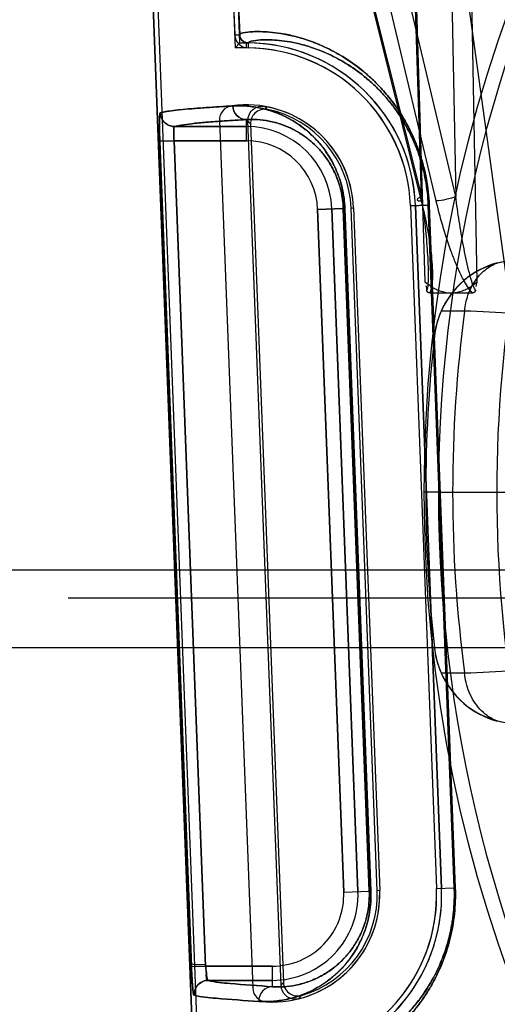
# Model space of a CAD drawing. Header units: millimetres. Extents: x 0 to 297, y 0 to 210.
# Tile 173 of 256: x 55.954 to 56.071, y 159.485 to 159.728. Entities that reach past the tile are written whole.
import ezdxf

# ---------------------------------------------------------------- set-up
doc = ezdxf.new("R2010")
doc.units = ezdxf.units.MM
doc.header["$LTSCALE"] = 16.335
doc.layers.get('0').update_dxf_attribs({"linetype": 'CONTINUOUS'})
for name, color, linetype in [('AXES_REF', 7, 'CONTINUOUS'), ('INTFCLR_1', 7, 'CONTINUOUS'), ('INTFCLR_144815', 7, 'CONTINUOUS'), ('INTFCLR_72935', 7, 'CONTINUOUS')]:
    doc.layers.add(name, color=color, linetype=linetype)

msp = doc.modelspace()

# ---------------------------------------------------------------- linework, layer by layer
at = {"color": 7, "linetype": 'Continuous'}
for radius in [6.787079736, 6.7865, 6.743039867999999]:
    msp.add_circle((57.4637311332, 154.7114782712), radius, dxfattribs=at)
msp.add_arc((57.4637311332, 154.7114782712), 6.72, 278.2771290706, 261.7228709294, dxfattribs=at)
at = {"layer": 'AXES_REF', "color": 9, "linetype": 'Continuous'}
msp.add_circle((57.4637311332, 154.7114782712), 6.191158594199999, dxfattribs=at)
at = {"layer": 'INTFCLR_1', "color": 6, "linetype": 'Continuous'}
for p, q in [((56.013449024, 159.0304683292), (55.9771192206, 159.9813643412)), ((56.014683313, 159.0304918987), (55.97835188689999, 159.9814303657)), ((55.9968588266, 159.9824250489), (56.0067332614, 159.7239716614)), ((55.9980914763, 159.9824915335), (56.00796665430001, 159.7240186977)), ((56.0030027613, 159.7029217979), (56.0111617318, 159.489368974)), ((56.0359869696, 159.6813723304), (56.0424055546, 159.5133723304)), ((56.0499767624, 159.6819068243), (56.0563953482, 159.5139068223)), ((56.0512110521, 159.681930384), (56.0576296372, 159.513930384))]:
    msp.add_line(p, q, dxfattribs=at)
at = {"layer": 'INTFCLR_1', "color": 9, "linetype": 'Continuous'}
for p, q in [((56.006733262, 159.7239716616), (56.00796665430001, 159.7240186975)), ((56.0100430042, 159.7219986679), (56.0100299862, 159.7207644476)), ((56.0096038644, 159.6979249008), (56.0096038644, 159.7031193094)), ((55.99191172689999, 159.7014243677), (56.0096038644, 159.7014243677)), ((55.99182622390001, 159.6979249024), (55.988331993, 159.6977912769)), ((55.996099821, 159.4946701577), (55.988331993, 159.6977912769)), ((55.999593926, 159.4948037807), (55.99182622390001, 159.6979249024)), ((56.0096038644, 159.6979249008), (55.99182622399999, 159.6979249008)), ((56.0334658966, 159.6812760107), (56.0271516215, 159.6810347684)), ((56.0271516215, 159.6810347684), (56.0335702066, 159.5130347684)), ((56.0306485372, 159.6811683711), (56.03706712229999, 159.5131683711)), ((56.0398563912, 159.5132749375), (56.0334658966, 159.6812760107)), ((56.0338506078, 159.6812759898), (56.0334658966, 159.6812760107)), ((56.0338506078, 159.6812759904), (56.0402470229, 159.5132749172)), ((56.0499767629, 159.6819068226), (56.054367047, 159.6820745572)), ((56.0607568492, 159.5140734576), (56.054367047, 159.6820745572)), ((56.0546090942, 159.6820745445), (56.054367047, 159.6820745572)), ((56.0546090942, 159.682074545), (56.0610028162, 159.5140734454)), ((56.0335702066, 159.5130347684), (56.0398563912, 159.5132749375)), ((56.0398563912, 159.5132749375), (56.0402470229, 159.5132749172)), ((56.056395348, 159.5139068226), (56.0607568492, 159.5140734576)), ((56.0610028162, 159.5140734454), (56.0607568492, 159.5140734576)), ((55.9995939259, 159.4948037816), (56.0160224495, 159.4948037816)), ((56.0160224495, 159.4897461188), (56.0160224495, 159.4948037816)), ((56.0160224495, 159.4913043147), (56.0002220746, 159.4913043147))]:
    msp.add_line(p, q, dxfattribs=at)
at = {"layer": 'INTFCLR_1', "color": 7, "linetype": 'Continuous'}
msp.add_line((55.9960998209, 159.4946701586), (55.999593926, 159.4948037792), dxfattribs=at)
at = {"layer": 'INTFCLR_1', "color": 6, "linetype": 'Continuous'}
for centre, radius, start, end in [((56.0100653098, 159.7240987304), 0.0033344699, 182.1839396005, 269.3930191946), ((56.0100653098, 159.7240987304), 0.002100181, 182.1839366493, 269.392244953), ((56.0096038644, 159.6803643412), 0.0416366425, 2.1879705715, 89.3956927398), ((56.0096038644, 159.6803643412), 0.0404023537, 2.1879729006, 89.39569345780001), ((56.0065002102, 159.7030554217), 0.0035, 97.78850620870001, 182.1879698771), ((56.0096038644, 159.6803643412), 0.0264023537, 2.1879704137, 97.78850629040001), ((56.0160224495, 159.5123643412), 0.0264023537, 266.587434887, 2.1879703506), ((56.0160224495, 159.5123643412), 0.0404023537, 274.980118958, 2.1879700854), ((56.0160224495, 159.5123643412), 0.0416366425, 274.9801838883, 2.1879705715), ((56.0146591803, 159.489502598), 0.0035, 182.1879698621, 266.5874352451)]:
    msp.add_arc(centre, radius, start, end, dxfattribs=at)
at = {"layer": 'INTFCLR_1', "color": 9, "linetype": 'Continuous'}
for centre, radius, start, end in [((56.0096038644, 159.6803643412), 0.0210600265, 2.1879705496, 90.00000001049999), ((56.0096038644, 159.6803643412), 0.0175605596, 2.1879702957, 89.99999993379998), ((56.0160224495, 159.5123643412), 0.0210600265, 269.9999999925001, 2.1879705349), ((56.0160224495, 159.5123643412), 0.0175605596, 269.9999999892, 2.1879704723), ((56.0168668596, 159.5124018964), 0.0230061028, 359.9063570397, 2.1747962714), ((56.0175519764, 159.5124306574), 0.043236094, 359.912118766, 2.1775365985)]:
    msp.add_arc(centre, radius, start, end, dxfattribs=at)
for points, knots in [([(56.007966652, 159.7240187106), (56.0079628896, 159.7241168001), (56.0082893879, 159.7243306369), (56.0093111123, 159.7245822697), (56.0110219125, 159.7247703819), (56.0132140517, 159.7247959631), (56.0155284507, 159.7246703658), (56.0182717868, 159.7243255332), (56.0208236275, 159.7238023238), (56.0230772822, 159.7231926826), (56.025648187, 159.7223704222), (56.02913547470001, 159.7209611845), (56.0335878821, 159.7185751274), (56.0369784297, 159.7161788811), (56.0393051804, 159.7142226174), (56.04100939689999, 159.7126780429), (56.0431639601, 159.7104789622), (56.0452217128, 159.7079895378), (56.04684603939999, 159.7057279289), (56.04852960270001, 159.7031230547), (56.05008716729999, 159.700230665), (56.0512787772, 159.6974879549), (56.0519337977, 159.6957721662), (56.0525679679, 159.6939395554), (56.0531253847, 159.6920309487), (56.0535971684, 159.6900514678), (56.05423100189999, 159.6869139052), (56.0545270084, 159.6842313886), (56.0546090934, 159.6820745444)], [0, 0, 0, 0, 0.0041667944, 0.0132325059, 0.0478809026, 0.0743889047, 0.1069926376, 0.1459539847, 0.1917350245, 0.2174100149, 0.2450322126, 0.3062748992, 0.3767708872, 0.4590224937, 0.4819214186, 0.5057929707, 0.5566317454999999, 0.61245778, 0.6427014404, 0.6747871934, 0.7440712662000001, 0.7818214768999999, 0.8016614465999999, 0.8220173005, 0.8641280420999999, 0.8859911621, 0.9083794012, 1, 1, 1, 1]), ([(56.010043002, 159.7219986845), (56.0100390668, 159.7220943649), (56.0103410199, 159.7223097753), (56.0113193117, 159.7225643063), (56.012936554, 159.7227563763), (56.0150186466, 159.7227926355), (56.0172143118, 159.7226829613), (56.0198186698, 159.7223640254), (56.0222415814, 159.7218727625), (56.024381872, 159.7212973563), (56.0268244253, 159.7205191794), (56.0301386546, 159.7191817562), (56.0343710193, 159.7169122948), (56.0375938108, 159.7146303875), (56.0398057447, 159.7127664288), (56.041426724, 159.711293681), (56.0434762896, 159.7091960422), (56.0454335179, 159.7068211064), (56.0469786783, 159.7046629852), (56.0485807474, 159.7021762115), (56.05006279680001, 159.6994147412), (56.0511965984, 159.6967962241), (56.0518199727, 159.695157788), (56.0524236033, 159.6934075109), (56.0529541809, 159.6915846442), (56.0534032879, 159.6896940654), (56.054006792, 159.6866969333), (56.054288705, 159.6841347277), (56.054367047, 159.6820745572)], [0, 0, 0, 0, 0.0042689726, 0.0133434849, 0.0478995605, 0.0743080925, 0.1067900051, 0.1456126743, 0.1912440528, 0.2168424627, 0.2443885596, 0.3054870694, 0.3758623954, 0.4580378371, 0.4809282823, 0.504796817, 0.55564869, 0.6115188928, 0.6417989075, 0.6739322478, 0.7433482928, 0.7811853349, 0.8010746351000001, 0.8214835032, 0.8637107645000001, 0.8856374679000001, 0.9080926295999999, 1, 1, 1, 1]), ([(55.988331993, 159.6977912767), (55.9883147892, 159.6982411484), (55.9882844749, 159.6991256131), (55.9882525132, 159.7004075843), (55.98823134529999, 159.7016774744), (55.98823889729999, 159.7028214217), (55.9882430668, 159.7038396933), (55.98832988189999, 159.7043756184), (55.9883400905, 159.7047667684), (55.9884201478, 159.7047901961)], [0, 0, 0, 0, 0.1923988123, 0.3780628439, 0.5486260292, 0.7331187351, 0.8743091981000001, 0.9643516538, 1, 1, 1, 1]), ([(55.9884201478, 159.7047901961), (55.9884479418, 159.7041397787), (55.98882541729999, 159.7030112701), (55.9901223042, 159.7017605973), (55.99126319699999, 159.7014289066), (55.9919117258, 159.7014275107)], [0, 0, 0, 0, 0.3689833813, 0.6324226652, 1, 1, 1, 1]), ([(56.0062650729, 159.7064851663), (56.0073014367, 159.7065428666), (56.0094707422, 159.7065319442), (56.0128502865, 159.7060882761), (56.0164781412, 159.7050977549), (56.0195958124, 159.7037161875), (56.0221627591, 159.7021756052), (56.0241930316, 159.7006889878), (56.0262350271, 159.6988563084), (56.0282564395, 159.6966002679), (56.0298279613, 159.6943511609), (56.0310067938, 159.6922467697), (56.031859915, 159.6904191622), (56.032617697, 159.6883881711), (56.0332364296, 159.6861677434), (56.0336749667, 159.6837758), (56.033818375, 159.6821225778), (56.0338506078, 159.6812759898)], [0, 0, 0, 0, 0.07491115, 0.1561199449, 0.2453271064, 0.345430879, 0.4010944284, 0.4611556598, 0.5267563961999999, 0.5987622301, 0.6793164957, 0.7241863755, 0.7727217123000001, 0.8247304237, 0.8804609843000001, 0.9388567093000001, 1, 1, 1, 1]), ([(56.0096038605, 159.7031098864), (56.00876471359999, 159.703114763), (56.0070102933, 159.7038718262), (56.00629792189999, 159.7056207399), (56.0062650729, 159.7064851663)], [0, 0, 0, 0, 0.4924043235, 1, 1, 1, 1]), ([(56.0096038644, 159.7031193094), (56.0077975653, 159.7030178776), (56.0044956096, 159.7028186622), (56.0000125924, 159.7024887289), (55.9964661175, 159.7021624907), (55.99386648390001, 159.7018345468), (55.99244935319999, 159.7015830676), (55.99191172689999, 159.7014243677)], [0, 0, 0, 0, 0.3050970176, 0.5578258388, 0.7581134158, 0.9054662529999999, 1, 1, 1, 1]), ([(56.0096038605, 159.7031098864), (56.0104948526, 159.7031677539), (56.012361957, 159.7031790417), (56.0152752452, 159.7028138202), (56.0184078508, 159.7019746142), (56.0211033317, 159.7007888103), (56.0233243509, 159.6994602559), (56.0250835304, 159.6981741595), (56.0268539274, 159.6965852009), (56.02860741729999, 159.6946257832), (56.02997174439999, 159.6926696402), (56.0309947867, 159.6908382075), (56.0317361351, 159.6892460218), (56.0323942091, 159.6874768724), (56.03293194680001, 159.685541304), (56.03331307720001, 159.6834558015), (56.0334378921, 159.6820142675), (56.0334658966, 159.6812760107)], [0, 0, 0, 0, 0.0743534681, 0.1550331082, 0.2437926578, 0.3435243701, 0.3990981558, 0.4590751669, 0.5247074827, 0.5968389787, 0.6775819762, 0.7227186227, 0.7714095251, 0.8236901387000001, 0.8797311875, 0.9384776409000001, 1, 1, 1, 1]), ([(55.99182622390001, 159.6979249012), (55.99180891, 159.6981499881), (55.991768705, 159.6987460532), (55.99172861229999, 159.6996288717), (55.9917219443, 159.7005391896), (55.99176615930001, 159.7010437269), (55.991830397, 159.7014147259), (55.9919117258, 159.7014275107)], [0, 0, 0, 0, 0.1914930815, 0.5049976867, 0.7606871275, 0.9301660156, 1, 1, 1, 1]), ([(56.0402470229, 159.5132749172), (56.0402813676, 159.5123728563), (56.04025711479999, 159.5105945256), (56.0399587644, 159.5080190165), (56.0394436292, 159.5056239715), (56.0387664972, 159.5034502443), (56.0379724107, 159.5014935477), (56.0370972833, 159.4997390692), (56.0361646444, 159.4981642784), (56.0349071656, 159.4963343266), (56.0332708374, 159.4943679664), (56.0312092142, 159.492394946), (56.0291466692, 159.4907940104), (56.0265206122, 159.4891295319), (56.0233059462, 159.4876292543), (56.0195352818, 159.4865474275), (56.0160106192, 159.4860621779), (56.0137470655, 159.486050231), (56.012669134, 159.4861130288)], [0, 0, 0, 0, 0.0622044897, 0.1222938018, 0.1783781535, 0.2307697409, 0.2789834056, 0.3237355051, 0.3657501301, 0.4049958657, 0.4766465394, 0.5415712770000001, 0.6012693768, 0.6562551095, 0.7555681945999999, 0.8445021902, 0.9255956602, 1, 1, 1, 1]), ([(56.06100281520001, 159.5140734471), (56.0610440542, 159.5129898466), (56.0610482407, 159.5108502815), (56.0608295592, 159.5076949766), (56.0604080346, 159.5046663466), (56.0598109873, 159.5017949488), (56.05864155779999, 159.4975444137), (56.0568076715, 159.4929905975), (56.0545224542, 159.4889545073), (56.0529850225, 159.4866409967), (56.051495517, 159.4846018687), (56.04995349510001, 159.4827445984), (56.0483769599, 159.4810607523), (56.0462129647, 159.4789154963), (56.0430176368, 159.4762405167), (56.03875109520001, 159.4734862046), (56.035364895, 159.4717886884), (56.03284816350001, 159.4707549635), (56.0306289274, 159.4699597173), (56.0285258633, 159.4693510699), (56.0265504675, 159.4689077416), (56.02486862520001, 159.468595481), (56.02302309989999, 159.4683521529), (56.02082134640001, 159.4682049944), (56.0190973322, 159.4682601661), (56.0180636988, 159.4684309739), (56.0177245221, 159.4686158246), (56.0177208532, 159.4687123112)], [0, 0, 0, 0, 0.04606660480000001, 0.0907990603, 0.1342597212, 0.1758686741, 0.2152936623, 0.3214667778, 0.3832629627, 0.4120591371, 0.4394307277, 0.4905119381, 0.514476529, 0.5374026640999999, 0.6199440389, 0.6909098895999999, 0.7526972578, 0.7805539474, 0.8064562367, 0.8528173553, 0.8734429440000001, 0.8924347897, 0.925506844, 0.9522416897, 0.9869072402, 0.9958981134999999, 1, 1, 1, 1]), ([(56.0398729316, 159.5123642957), (56.0398721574, 159.5118804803), (56.0398304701, 159.5106362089), (56.0396064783, 159.5086924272), (56.0391591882, 159.506604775), (56.0385715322, 159.5047108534), (56.037882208, 159.5030066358), (56.03712278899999, 159.5014793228), (56.0363139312, 159.5001096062), (56.0352233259, 159.4985190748), (56.0338057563, 159.4968120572), (56.0320186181, 159.495100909), (56.0302328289, 159.4937156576), (56.0279613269, 159.492280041), (56.0251842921, 159.4909923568), (56.0219303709, 159.4900746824), (56.0188945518, 159.489676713), (56.0169480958, 159.489683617), (56.0160224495, 159.4897461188)], [0, 0, 0, 0, 0.0394330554, 0.1014001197, 0.1591971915, 0.2132012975, 0.2628183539, 0.3088708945, 0.3520968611, 0.3923582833, 0.4659620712, 0.5324718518, 0.593642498, 0.6498475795, 0.7512275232, 0.8418574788, 0.9243841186, 1, 1, 1, 1]), ([(56.0607878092, 159.5123646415), (56.0607870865, 159.5118983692), (56.060761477, 159.5104263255), (56.0605926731, 159.5079808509), (56.06019205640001, 159.505088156), (56.0596244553, 159.5023459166), (56.0589195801, 159.4997734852), (56.0578656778, 159.4966731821), (56.0563549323, 159.4932059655), (56.054595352, 159.4900859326), (56.0531332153, 159.4878779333), (56.05171706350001, 159.4859325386), (56.050250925, 159.4841609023), (56.04875186, 159.4825549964), (56.0466952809, 159.4805104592), (56.0436588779, 159.4779622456), (56.0396039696, 159.4753408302), (56.036386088, 159.473727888), (56.0339952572, 159.4727477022), (56.03188733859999, 159.4719949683), (56.0287762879, 159.4711000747), (56.0255451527, 159.4705432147), (56.022575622, 159.4703604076), (56.0209454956, 159.4704261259), (56.0199548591, 159.4706024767), (56.0196398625, 159.4707907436), (56.0196365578, 159.4708848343)], [0, 0, 0, 0, 0.0213433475, 0.0673815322, 0.1121061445, 0.1549186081, 0.1954760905, 0.2341180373, 0.3047354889, 0.3682350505, 0.3978126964, 0.4259194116, 0.4783515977, 0.5029403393, 0.5264576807, 0.6110787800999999, 0.6837723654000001, 0.7470202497, 0.7755229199, 0.8020192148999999, 0.8494283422, 0.9236723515, 0.9509950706, 0.9864599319, 0.9956904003, 1, 1, 1, 1]), ([(56.0002220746, 159.4913043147), (55.9995422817, 159.4913035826), (55.9983417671, 159.4909321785), (55.9970298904, 159.4895663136), (55.9967059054, 159.4883515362), (55.99673112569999, 159.4876712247)], [0, 0, 0, 0, 0.3673148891, 0.63215257, 1, 1, 1, 1]), ([(56.0002220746, 159.4913043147), (56.0019608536, 159.4908125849), (56.0072832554, 159.4903791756), (56.01254001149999, 159.4899507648), (56.0160224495, 159.4897461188)], [0, 0, 0, 0, 0.3412332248, 1, 1, 1, 1]), ([(56.0160224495, 159.4897461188), (56.0151418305, 159.4897415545), (56.0132931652, 159.4889129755), (56.0126402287, 159.4870199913), (56.012669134, 159.4861130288)], [0, 0, 0, 0, 0.4925079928, 1, 1, 1, 1]), ([(56.012669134, 159.4861130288), (56.0091563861, 159.4863176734), (56.0038537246, 159.4867462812), (55.99848579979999, 159.4871792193), (55.99673112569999, 159.4876712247)], [0, 0, 0, 0, 0.6588035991, 1, 1, 1, 1])]:
    msp.add_open_spline(points, degree=3, knots=knots, dxfattribs=at)
at = {"layer": 'INTFCLR_1', "color": 6, "linetype": 'Continuous'}
msp.add_open_spline([(55.9884205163, 159.7047902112), (55.9889334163, 159.7049403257), (55.9902474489, 159.7051764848), (55.992555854, 159.7054747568), (55.9954760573, 159.7057563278), (55.9988346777, 159.7060221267), (56.00247783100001, 159.7062665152), (56.0049865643, 159.7064139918), (56.0062647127, 159.7064851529)], degree=3, knots=[0, 0, 0, 0, 0.08936447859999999, 0.222530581, 0.389450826, 0.5797688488, 0.7859384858, 1, 1, 1, 1], dxfattribs=at)
at = {"layer": 'INTFCLR_1', "color": 7, "linetype": 'Continuous'}
for points, knots in [([(55.9995665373, 159.4951419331), (55.9993599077, 159.4951348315), (55.9987868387, 159.4951195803), (55.9979099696, 159.495122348), (55.9969995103, 159.4951446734), (55.9964544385, 159.4952310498), (55.9961093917, 159.4952724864), (55.9960725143, 159.4953464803)], [0, 0, 0, 0, 0.1761906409, 0.4874595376, 0.7544038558, 0.9295461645, 1, 1, 1, 1]), ([(55.9960725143, 159.4953464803), (55.9960878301, 159.4948955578), (55.9961261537, 159.4939990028), (55.9961956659, 159.4924901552), (55.9962804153, 159.4909942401), (55.9963933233, 159.4896376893), (55.9964770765, 159.4886236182), (55.9966059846, 159.4880798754), (55.996648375, 159.4876944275), (55.99673112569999, 159.4876712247)], [0, 0, 0, 0, 0.1752194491, 0.3483808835, 0.5871531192, 0.7545540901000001, 0.8836496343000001, 0.9666238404, 1, 1, 1, 1]), ([(55.99673112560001, 159.4876712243), (55.99657095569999, 159.4882524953), (55.9963955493, 159.4893385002), (55.99628405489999, 159.4910357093), (55.9961781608, 159.492779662), (55.99612453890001, 159.4940239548), (55.9960998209, 159.4946701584)], [0, 0, 0, 0, 0.2549989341, 0.4691644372, 0.7243299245, 1, 1, 1, 1]), ([(56.0002220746, 159.4913043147), (56.0000621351, 159.4913266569), (55.9999658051, 159.4920651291), (55.99978754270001, 159.4927683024), (55.9996679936, 159.4939491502), (55.99959743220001, 159.4946931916), (55.9995665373, 159.4951419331)], [0, 0, 0, 0, 0.1235787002, 0.4193134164, 0.6557971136, 1, 1, 1, 1]), ([(56.0002220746, 159.4913043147), (55.9996326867, 159.4913866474), (55.99990979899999, 159.493261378), (55.9996397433, 159.4942120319), (55.9995939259, 159.4948037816)], [0, 0, 0, 0, 0.5006688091, 1, 1, 1, 1])]:
    msp.add_open_spline(points, degree=3, knots=knots, dxfattribs=at)
at = {"layer": 'INTFCLR_144815', "color": 9, "linetype": 'Continuous'}
for p, q in [((56.0808541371, 159.6114927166), (56.016556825, 160.0774282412)), ((55.98020149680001, 159.9730850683), (56.0526147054, 159.6831263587)), ((55.9807805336, 159.9720088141), (56.05265618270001, 159.684202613)), ((56.0563086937, 159.6831263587), (55.98734698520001, 159.9730850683)), ((56.06112397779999, 159.684202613), (55.9926742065, 159.9720088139)), ((56.05265618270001, 159.6842026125), (56.0437392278, 159.9686309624)), ((56.04397044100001, 159.9687225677), (56.05353611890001, 159.6632337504)), ((56.0555926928, 159.9686309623), (56.06112397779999, 159.6842026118)), ((56.0664298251, 159.6632336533), (56.0604760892, 159.9687225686)), ((56.06329241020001, 159.6560172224), (56.0575221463, 159.6559910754)), ((56.05588151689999, 159.6498798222), (56.0558763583, 159.6498336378)), ((55.9588002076, 159.5922982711), (56.8402706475, 159.5922982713)), ((55.96579914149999, 159.585420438), (56.8332717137, 159.5854204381)), ((56.0558763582, 159.5731229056), (56.055881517, 159.5730767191)), ((56.0575221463, 159.566965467), (56.0632924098, 159.56693932))]:
    msp.add_line(p, q, dxfattribs=at)
at = {"layer": 'INTFCLR_144815', "color": 6, "linetype": 'Continuous'}
for p, q in [((56.0659757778, 159.6611126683), (56.0659747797, 159.6611062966)), ((56.054736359, 159.6604782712), (56.06522954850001, 159.6604782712)), ((56.0568670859, 159.6114782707), (56.0533671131, 159.611478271)), ((56.0568671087, 159.6114782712), (56.0533671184, 159.6114782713)), ((56.0568671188, 159.6114782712), (56.0754045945, 159.6114782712)), ((55.93680880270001, 159.5922982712), (55.9588002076, 159.5922982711)), ((56.8607647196, 159.5731339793), (55.9383061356, 159.5731339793))]:
    msp.add_line(p, q, dxfattribs=at)
for points in [[(56.0547363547, 159.6604782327), (56.0546963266, 159.6604789), (56.0546576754, 159.6604809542), (56.0546203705, 159.6604843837), (56.0545843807, 159.660489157), (56.0545496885, 159.660495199), (56.0545162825, 159.6605024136), (56.05448412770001, 159.6605107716), (56.05445320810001, 159.6605202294), (56.0544235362, 159.6605306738), (56.0543950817, 159.6605420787), (56.0543678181, 159.6605544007), (56.0543417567, 159.6605675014), (56.05431686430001, 159.6605813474), (56.0542931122, 159.660595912), (56.0542705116, 159.6606110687), (56.0542490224, 159.660626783), (56.0542286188, 159.6606430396), (56.05420932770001, 159.6606597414), (56.0541911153, 159.6606768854), (56.0541739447, 159.6606944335), (56.0541578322, 159.6607122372), (56.0541427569, 159.6607302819), (56.0541286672, 159.6607485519), (56.05411552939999, 159.6607669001), (56.0541033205, 159.6607853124), (56.054091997, 159.6608037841), (56.0540814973, 159.6608221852), (56.0540717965, 159.6608405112), (56.05406286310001, 159.6608587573), (56.05405462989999, 159.6608767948), (56.0540470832, 159.6608946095), (56.0540401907, 159.660912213), (56.0540338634, 159.6609295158), (56.0540280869, 159.6609465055), (56.05402284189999, 159.6609631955), (56.0540180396, 159.6609795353), (56.0540136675, 159.660995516), (56.0540097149, 159.6610111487), (56.05400610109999, 159.6610264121), (56.0540028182, 159.6610412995), (56.05399985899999, 159.6610558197), (56.0539971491, 159.6610699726), (56.05399467, 159.6610837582), (56.0539924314, 159.6610971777), (56.0539904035, 159.6611102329), (56.05398857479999, 159.6611229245), (56.05398695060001, 159.6611352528), (56.05398552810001, 159.6611472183)], [(56.0659702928, 159.6610791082), (56.0659689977, 159.6610718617), (56.0659676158, 159.6610644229), (56.0659661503, 159.6610567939), (56.0659645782, 159.6610489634), (56.06596290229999, 159.6610409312), (56.065961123, 159.6610326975), (56.0659592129, 159.6610242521), (56.0659571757, 159.6610155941), (56.06595501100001, 159.6610067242), (56.0659526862, 159.6609976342), (56.0659502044, 159.6609883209), (56.06594756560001, 159.6609787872), (56.0659447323, 159.6609690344), (56.06594170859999, 159.6609590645), (56.0659384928, 159.6609488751), (56.0659350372, 159.6609384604), (56.0659313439, 159.660927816), (56.0659274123, 159.6609169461), (56.0659231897, 159.6609058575), (56.065918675, 159.6608945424), (56.065913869, 159.6608830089), (56.0659087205, 159.6608712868), (56.06590322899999, 159.6608593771), (56.0658973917, 159.66084728), (56.0658911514, 159.6608350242), (56.0658845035, 159.660822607), (56.0658774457, 159.6608100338), (56.0658699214, 159.6607973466), (56.0658619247, 159.6607845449), (56.0658534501, 159.6607716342), (56.0658444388, 159.6607586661), (56.06583487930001, 159.6607456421), (56.0658247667, 159.6607325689), (56.0658140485, 159.6607195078), (56.0658027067, 159.6607064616), (56.06579073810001, 159.6606934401), (56.0657781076, 159.6606805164), (56.06576480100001, 159.6606677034), (56.0657508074, 159.6606550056), (56.0657360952, 159.6606424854), (56.0657206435, 159.6606301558), (56.06570444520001, 159.6606180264), (56.0656874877, 159.6606061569), (56.0656697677, 159.6605945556), (56.06565126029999, 159.6605832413), (56.0656319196, 159.660572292), (56.06561171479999, 159.6605617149), (56.0655906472, 159.6605515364), (56.0655687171, 159.6605418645), (56.0655459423, 159.6605327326), (56.0655222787, 159.6605241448), (56.0654976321, 159.6605161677), (56.0654719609, 159.6605088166), (56.0654452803, 159.6605021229), (56.0654175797, 159.6604961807), (56.0653888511, 159.6604910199), (56.0653590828, 159.6604866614), (56.0653282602, 159.660483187), (56.0652963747, 159.6604806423), (56.0652634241, 159.6604790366), (56.0652294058, 159.660478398)], [(56.0659737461, 159.6610997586), (56.0659726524, 159.6610930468), (56.0659715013, 159.6610861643)], [(56.0659802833, 159.661147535), (56.0659798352, 159.6611421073), (56.0659792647, 159.6611365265), (56.0659785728, 159.6611307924), (56.06597773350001, 159.6611249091)]]:
    msp.add_lwpolyline(points, dxfattribs=at)
at = {"layer": 'INTFCLR_144815', "color": 9, "linetype": 'Continuous'}
msp.add_circle((56.3995354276, 159.6114782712), 0.3461683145, dxfattribs=at)
for centre, radius, start, end in [((56.3995354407, 159.6115393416), 0.3426683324, 359.9897886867, 180.0102112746), ((56.3995354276, 159.6114782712), 0.3391800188, 172.4544928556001, 187.5455071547), ((55.8077364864, 154.500678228), 5.1616692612, 86.89277965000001, 87.16210707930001), ((56.3995354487, 159.6114172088), 0.3426683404, 179.9897900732, 0.0102098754), ((55.80686459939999, 164.73904808), 5.1784616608, 272.8383414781, 273.1067956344)]:
    msp.add_arc(centre, radius, start, end, dxfattribs=at)
at = {"layer": 'INTFCLR_144815', "color": 6, "linetype": 'Continuous'}
for centre, radius, start, end in [((56.07674092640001, 159.6475066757), 0.0209938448, 91.5089157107, 173.6351477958), ((56.3995354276, 159.6114782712), 0.3283354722, 169.9999999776, 189.9999999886), ((56.0767549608, 159.6475692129), 0.0209956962, 104.9287030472, 156.3518604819), ((56.076793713, 159.6475413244), 0.0210425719, 156.3246260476, 173.6191800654), ((56.3995354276, 159.6114782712), 0.3457928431, 173.6277518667, 186.372248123), ((56.0767407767, 159.5754498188), 0.020993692, 186.3647677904, 268.4914892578), ((56.0768014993, 159.575417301), 0.0210505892, 186.3840993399, 203.6720565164), ((56.076754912, 159.575387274), 0.0209956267, 203.6480545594, 255.071386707)]:
    msp.add_arc(centre, radius, start, end, dxfattribs=at)
at = {"layer": 'INTFCLR_144815', "color": 9, "linetype": 'Continuous'}
for points, knots in [([(56.05265618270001, 159.684202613), (56.0523903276, 159.6840811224), (56.0520395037, 159.6839142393), (56.0516095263, 159.6835323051), (56.0516475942, 159.683385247)], [0, 0, 0, 0, 0.6580283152, 1, 1, 1, 1]), ([(56.0516475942, 159.683385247), (56.0516603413, 159.683336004), (56.0519324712, 159.6830767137), (56.05232045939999, 159.6831229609), (56.05261469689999, 159.6831263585)], [0, 0, 0, 0, 0.1473852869, 1, 1, 1, 1]), ([(56.05261469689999, 159.6831263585), (56.0531139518, 159.6811183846), (56.0537936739, 159.6781002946), (56.0545238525, 159.6740645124), (56.0549662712, 159.6710724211), (56.0552849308, 159.6681145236), (56.0554139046, 159.6656745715), (56.0553866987, 159.6637597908), (56.0552524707, 159.6621801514), (56.05503113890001, 159.6610597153), (56.0547363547, 159.6604782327)], [0, 0, 0, 0, 0.2702304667, 0.403811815, 0.5355721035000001, 0.6651771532, 0.7922010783, 0.8545306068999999, 0.9148557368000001, 1, 1, 1, 1]), ([(56.05265618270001, 159.684202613), (56.0529398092, 159.6821765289), (56.053326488, 159.6791377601), (56.0537547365, 159.6750907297), (56.0540231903, 159.6720855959), (56.0542293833, 159.6691160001), (56.0543307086, 159.6666704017), (56.0543507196, 159.664751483), (56.0542946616, 159.6630766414), (56.0542310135, 159.6618476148), (56.05398552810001, 159.6611472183)], [0, 0, 0, 0, 0.2649502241, 0.3966542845, 0.527024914, 0.6556767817, 0.7820849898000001, 0.844097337, 0.9038837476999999, 1, 1, 1, 1]), ([(56.0611239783, 159.6842026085), (56.06077910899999, 159.6840458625), (56.0599824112, 159.6837516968), (56.0583868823, 159.6833274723), (56.0571147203, 159.6831170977), (56.05630869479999, 159.6831263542)], [0, 0, 0, 0, 0.2292172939, 0.5122552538, 1, 1, 1, 1]), ([(56.06522940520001, 159.6604783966), (56.0643027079, 159.6614101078), (56.0633522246, 159.6630397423), (56.0620368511, 159.6656281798), (56.0609756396, 159.6680726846), (56.0594690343, 159.672029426), (56.057862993, 159.6770399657), (56.05679155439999, 159.6810961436), (56.056308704, 159.6831263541)], [0, 0, 0, 0, 0.160886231, 0.2261073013, 0.3563318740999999, 0.4865621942, 0.7445063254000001, 1, 1, 1, 1]), ([(56.0659802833, 159.661147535), (56.06531120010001, 159.6622276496), (56.06486653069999, 159.6639805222), (56.0641507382, 159.6666433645), (56.06360227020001, 159.6690996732), (56.0628064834, 159.6730824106), (56.0619559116, 159.6781209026), (56.0613841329, 159.6821714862), (56.0611239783, 159.6842026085)], [0, 0, 0, 0, 0.1613637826, 0.2239692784, 0.3512732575, 0.4804980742, 0.7399356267, 1, 1, 1, 1]), ([(56.0632924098, 159.6560172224), (56.0634126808, 159.6573455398), (56.0639612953, 159.6599413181), (56.0656807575, 159.6634305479), (56.0681629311, 159.6662065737), (56.0702599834, 159.6674454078), (56.0713461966, 159.6678559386)], [0, 0, 0, 0, 0.2662787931, 0.5236181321, 0.7681696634, 1, 1, 1, 1]), ([(56.071346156, 159.5551006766), (56.07045932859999, 159.5554357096), (56.0689112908, 159.5562853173), (56.06699560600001, 159.5580082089), (56.0655096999, 159.55997125), (56.06437747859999, 159.562191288), (56.0636254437, 159.5645386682), (56.0633642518, 159.5661458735), (56.0632924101, 159.5669393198)], [0, 0, 0, 0, 0.1889436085, 0.346878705, 0.5106297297, 0.6767675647, 0.8412137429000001, 1, 1, 1, 1])]:
    msp.add_open_spline(points, degree=3, knots=knots, dxfattribs=at)
at = {"layer": 'INTFCLR_144815', "color": 7, "linetype": 'Continuous'}
for points, knots in [([(56.0535360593, 159.6632337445), (56.05398137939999, 159.6628561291), (56.0548533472, 159.6621799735), (56.05620214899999, 159.6613879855), (56.0574988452, 159.6608519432), (56.05875175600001, 159.6605459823), (56.059579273, 159.6604769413), (56.0599829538, 159.6604782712)], [0, 0, 0, 0, 0.2447452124, 0.4613666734, 0.6537265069, 0.8307849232, 1, 1, 1, 1]), ([(56.0599829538, 159.6604782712), (56.0603938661, 159.6604777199), (56.061231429, 159.6605476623), (56.0624914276, 159.6608601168), (56.0637800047, 159.6613970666), (56.0651195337, 159.6621849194), (56.0659841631, 159.6628569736), (56.06642984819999, 159.6632337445)], [0, 0, 0, 0, 0.1722458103, 0.3504564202, 0.5420907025, 0.7553664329, 1, 1, 1, 1])]:
    msp.add_open_spline(points, degree=3, knots=knots, dxfattribs=at)
at = {"layer": 'INTFCLR_144815', "color": 6, "linetype": 'Continuous'}
for points in [[(56.06642984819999, 159.6632337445), (56.0661184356, 159.6629669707), (56.0661517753, 159.6624549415), (56.0661029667, 159.6620478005)], [(56.0539854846, 159.6611474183), (56.0539422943, 159.6615076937), (56.0541096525, 159.6619895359), (56.0538338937, 159.6622253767)]]:
    msp.add_open_spline(points, degree=3, dxfattribs=at)
at = {"layer": 'INTFCLR_72935', "color": 6, "linetype": 'Continuous'}
for p, q in [((55.9771192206, 159.9813643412), (56.013449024, 159.0304683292)), ((56.0146837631, 159.0304801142), (55.978351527, 159.9814397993)), ((55.9968591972, 159.9824153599), (56.00685571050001, 159.7207666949)), ((56.0080437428, 159.7220009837), (55.9980914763, 159.9824915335)), ((56.0080437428, 159.7220009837), (56.00685571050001, 159.7207666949)), ((56.0080437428, 159.7220009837), (56.0096038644, 159.7220009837)), ((56.0096038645, 159.7207666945), (56.00685571, 159.7207666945)), ((56.0181422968, 159.4900113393), (56.0100119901, 159.7028139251)), ((56.0106533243, 159.7020688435), (56.0187249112, 159.4908031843)), ((56.0417931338, 159.51336064), (56.0353745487, 159.68136064)), ((56.03598696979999, 159.6813723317), (56.0424055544, 159.5133723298)), ((56.0499758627, 159.681930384), (56.0563944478, 159.513930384)), ((56.0576296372, 159.513930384), (56.0512110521, 159.681930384))]:
    msp.add_line(p, q, dxfattribs=at)
at = {"layer": 'INTFCLR_72935', "color": 9, "linetype": 'Continuous'}
for p, q in [((56.0096038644, 159.7207666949), (56.0096038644, 159.7220009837)), ((56.0096038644, 159.6979249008), (56.0096038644, 159.7031193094)), ((56.0096038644, 159.7014243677), (55.99191172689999, 159.7014243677)), ((55.9883319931, 159.6977912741), (55.9918261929, 159.6979248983)), ((55.9883319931, 159.6977912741), (55.9960998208, 159.4946701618)), ((55.9918261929, 159.6979248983), (55.99959389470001, 159.4948037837)), ((55.99182622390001, 159.6979249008), (56.0096038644, 159.6979249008)), ((56.0271516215, 159.6810347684), (56.0334658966, 159.6812760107)), ((56.0335702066, 159.5130347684), (56.0271516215, 159.6810347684)), ((56.03706712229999, 159.5131683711), (56.0306485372, 159.6811683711)), ((56.0334658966, 159.6812760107), (56.0338506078, 159.6812759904)), ((56.0334658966, 159.68127601), (56.0398563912, 159.5132749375)), ((56.0402470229, 159.5132749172), (56.0338506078, 159.6812759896)), ((56.0353749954, 159.6813489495), (56.0359869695, 159.6813723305)), ((56.054367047, 159.6820745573), (56.0499767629, 159.6819068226)), ((56.054367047, 159.6820745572), (56.0607568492, 159.5140734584)), ((56.0546090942, 159.6820745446), (56.054367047, 159.6820745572)), ((56.06100281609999, 159.5140734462), (56.0546090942, 159.682074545)), ((56.0335702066, 159.5130347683), (56.0398563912, 159.5132749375)), ((56.0402470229, 159.5132749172), (56.0398563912, 159.5132749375)), ((56.0424055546, 159.5133723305), (56.0417935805, 159.5133489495)), ((56.056395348, 159.5139068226), (56.0607568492, 159.5140734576)), ((56.0610028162, 159.5140734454), (56.0607568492, 159.5140734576)), ((55.9960998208, 159.4946701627), (55.99959389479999, 159.4948037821)), ((56.0160224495, 159.4948037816), (55.9995939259, 159.4948037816)), ((56.0160224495, 159.4897461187), (56.0160224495, 159.4948037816)), ((56.0002220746, 159.4913043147), (56.0160224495, 159.4913043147))]:
    msp.add_line(p, q, dxfattribs=at)
at = {"layer": 'INTFCLR_72935', "color": 6, "linetype": 'Continuous'}
for centre, radius, start, end in [((56.0096038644, 159.6803643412), 0.0416366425, 2.1879705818, 90.00000000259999), ((56.0096038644, 159.6803643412), 0.0404023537, 2.1879729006, 89.9999998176), ((56.0096038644, 159.6803643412), 0.0264023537, 2.1879731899, 80.2208036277), ((56.0096038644, 159.6803643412), 0.025789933, 2.1879705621, 78.2717091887), ((56.0160224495, 159.5123643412), 0.0404023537, 270.4807587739, 2.1879700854), ((56.0160224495, 159.5123643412), 0.0416366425, 272.230106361, 2.1879705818), ((56.0160224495, 159.5123643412), 0.0264023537, 284.1551377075, 2.1879689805), ((56.0160224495, 159.5123643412), 0.025789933, 286.1042319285, 2.1879705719)]:
    msp.add_arc(centre, radius, start, end, dxfattribs=at)
at = {"layer": 'INTFCLR_72935', "color": 9, "linetype": 'Continuous'}
for centre, radius, start, end in [((55.9665543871, 159.658670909), 0.0673492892, 44.1897524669, 45.10719048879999), ((55.9665302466, 159.6647382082), 0.0577963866, 40.2331221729, 41.2077043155), ((56.0096038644, 159.6803643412), 0.0210600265, 2.1879705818, 89.9999999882), ((56.0096038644, 159.6803643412), 0.0175605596, 2.1879702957, 89.99999993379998), ((56.0160224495, 159.5123643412), 0.0210600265, 270.0000000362, 2.1879705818), ((56.01602245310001, 159.5123643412), 0.017560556, 270.0000000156, 2.1879709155), ((55.9718821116, 159.5246583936), 0.0577963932, 323.1682371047, 324.1428191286), ((55.9714432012, 159.5307098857), 0.06734935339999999, 319.2687510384, 320.1861881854)]:
    msp.add_arc(centre, radius, start, end, dxfattribs=at)
for points, knots in [([(56.0546090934, 159.6820745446), (56.05452715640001, 159.6842275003), (56.05423203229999, 159.6869052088), (56.0536002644, 159.6900372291), (56.05313039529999, 159.6920117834), (56.0525757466, 159.693914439), (56.0519447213, 159.6957419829), (56.0512916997, 159.6974564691), (56.0501038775, 159.7001961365), (56.04855169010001, 159.703084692), (56.0468728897, 159.7056885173), (56.0452455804, 159.7079594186), (56.0431776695, 159.7104647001), (56.0406387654, 159.7130569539), (56.037447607, 159.7158460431), (56.0336004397, 159.7185675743), (56.0297557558, 159.7206295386), (56.026893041, 159.7218675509), (56.02435762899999, 159.7228138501), (56.0219399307, 159.7235292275), (56.0196564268, 159.7240417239), (56.0176829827, 159.7244005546), (56.01548961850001, 159.7246740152), (56.0131751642, 159.7247967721), (56.0109927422, 159.724768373), (56.0092959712, 159.7245795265), (56.00828338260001, 159.724328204), (56.0079629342, 159.7241155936), (56.0079666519, 159.7240187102)], [0, 0, 0, 0, 0.09145445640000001, 0.1138036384, 0.1356225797, 0.1775934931, 0.1978577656, 0.2176815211, 0.2554568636, 0.3245480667, 0.3565511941, 0.3869221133, 0.443096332, 0.4942467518, 0.5407728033, 0.6228600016, 0.6936556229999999, 0.7255371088, 0.7551980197, 0.8084927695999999, 0.8323850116, 0.8545194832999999, 0.8936035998, 0.9261879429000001, 0.9525909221, 0.9869380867, 0.995884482, 1, 1, 1, 1]), ([(56.054367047, 159.6820745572), (56.0542888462, 159.6841310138), (56.05400776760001, 159.6866886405), (56.0534062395, 159.6896804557), (56.0529589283, 159.6915663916), (56.0520698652, 159.6946268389), (56.0505045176, 159.6985869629), (56.0486018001, 159.7021394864), (56.0470042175, 159.7046253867), (56.0454562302, 159.7067923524), (56.0434893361, 159.7091824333), (56.0410744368, 159.7116548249), (56.0380402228, 159.7143131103), (56.0343829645, 159.7169051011), (56.0307277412, 159.7188666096), (56.0280069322, 159.7200421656), (56.0255983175, 159.7209391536), (56.0233017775, 159.7216154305), (56.0211330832, 159.7220975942), (56.019259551, 159.7224334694), (56.0171774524, 159.7226862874), (56.0149817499, 159.7227932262), (56.0129088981, 159.7227542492), (56.0113048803, 159.7225616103), (56.010335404, 159.7223072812), (56.0100391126, 159.7220932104), (56.01004300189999, 159.7219986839)], [0, 0, 0, 0, 0.0917444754, 0.1141613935, 0.1360447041, 0.1781335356, 0.2561481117, 0.3253740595, 0.3574261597, 0.3878350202, 0.4440562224, 0.4952219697, 0.5417384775, 0.6237532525, 0.6944307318, 0.7262430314, 0.7558310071, 0.8089748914, 0.8327920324, 0.8548531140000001, 0.8937995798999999, 0.9262634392, 0.9525684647, 0.9868261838, 0.9957823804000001, 1, 1, 1, 1]), ([(55.988420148, 159.7047901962), (55.9883654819, 159.7047741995), (55.9883340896, 159.7045243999), (55.98827439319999, 159.7041625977), (55.9882503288, 159.7034892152), (55.9882336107, 159.7027322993), (55.9882333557, 159.701891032), (55.9882497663, 159.7002567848), (55.9882904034, 159.6988788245), (55.9883319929, 159.6977912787)], [0, 0, 0, 0, 0.0243363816, 0.0836812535, 0.1766822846, 0.3011690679, 0.4113743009, 0.5349902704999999, 1, 1, 1, 1]), ([(55.9919117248, 159.7014306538), (55.9910424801, 159.7014319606), (55.9892322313, 159.7021382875), (55.9884573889, 159.703919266), (55.988420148, 159.7047901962)], [0, 0, 0, 0, 0.4992876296, 1, 1, 1, 1]), ([(56.0338506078, 159.68127599), (56.03381876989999, 159.6821122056), (56.0336768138, 159.6837600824), (56.03324189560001, 159.6861443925), (56.0326241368, 159.6883680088), (56.0318712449, 159.6903914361), (56.0310230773, 159.6922143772), (56.0301103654, 159.693849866), (56.0291535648, 159.6953171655), (56.0278787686, 159.6970211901), (56.02568877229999, 159.6994675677), (56.0229577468, 159.7016958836), (56.019627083, 159.7036994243), (56.016513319, 159.7050855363), (56.012876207, 159.7060839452), (56.0094814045, 159.7065317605), (56.0073034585, 159.7065429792), (56.0062650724, 159.7064851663)], [0, 0, 0, 0, 0.0604010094, 0.1191662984, 0.1746963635, 0.22676049, 0.2748219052, 0.3196795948, 0.361833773, 0.4011631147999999, 0.473188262, 0.5983862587, 0.6535955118, 0.7535269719, 0.8432414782, 0.9249341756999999, 1, 1, 1, 1]), ([(56.0062650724, 159.7064851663), (56.00629792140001, 159.7056207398), (56.0070102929, 159.7038718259), (56.00876471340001, 159.703114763), (56.0096038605, 159.7031098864)], [0, 0, 0, 0, 0.5075956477, 1, 1, 1, 1]), ([(55.99191172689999, 159.7014243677), (55.99244959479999, 159.7015831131), (55.99386721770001, 159.7018346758), (55.996467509, 159.7021626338), (56.000014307, 159.7024888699), (56.0044968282, 159.702818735), (56.0077981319, 159.7030179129), (56.0096038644, 159.7031193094)], [0, 0, 0, 0, 0.0945749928, 0.2419709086, 0.4422842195, 0.6949987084, 1, 1, 1, 1]), ([(56.0334658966, 159.6812760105), (56.0334381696, 159.6820052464), (56.0333147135, 159.6834421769), (56.0329366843, 159.6855209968), (56.0323998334, 159.6874592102), (56.0317458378, 159.6892221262), (56.0310089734, 159.6908100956), (56.03021647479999, 159.6922338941), (56.0293855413, 159.6935107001), (56.0282796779, 159.6949916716), (56.02685891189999, 159.696580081), (56.0250920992, 159.6981669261), (56.0233413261, 159.6994485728), (56.0211301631, 159.7007745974), (56.0184382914, 159.7019641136), (56.0152976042, 159.7028102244), (56.0123711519, 159.7031789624), (56.0104965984, 159.7031678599), (56.0096038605, 159.7031098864)], [0, 0, 0, 0, 0.0607683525, 0.119879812, 0.1757044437, 0.2280250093, 0.2762797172, 0.3213394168, 0.3636023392, 0.403035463, 0.4751672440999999, 0.5406371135, 0.6004458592, 0.6555585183, 0.7551048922, 0.8443561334, 0.9255039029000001, 1, 1, 1, 1]), ([(55.9919117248, 159.7014306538), (55.991808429, 159.7014146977), (55.9917646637, 159.7009213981), (55.9917092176, 159.7002989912), (55.9917462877, 159.6991684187), (55.9917923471, 159.6983663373), (55.9918262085, 159.6979248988)], [0, 0, 0, 0, 0.0886475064, 0.3052152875, 0.624502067, 1, 1, 1, 1]), ([(56.01266913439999, 159.4861130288), (56.0137437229, 159.4860504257), (56.0159947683, 159.4860618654), (56.0194989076, 159.4865410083), (56.0232493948, 159.4876092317), (56.02645485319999, 159.4890946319), (56.0290824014, 159.4907488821), (56.0311549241, 159.4923476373), (56.0328434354, 159.4939554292), (56.0341710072, 159.4954492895), (56.0355443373, 159.4971948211), (56.036818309, 159.4991873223), (56.03795005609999, 159.5014438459), (56.0387499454, 159.5034032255), (56.0394353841, 159.5055907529), (56.03995453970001, 159.5079918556), (56.0402564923, 159.5105809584), (56.0402816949, 159.5123642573), (56.040247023, 159.5132749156)], [0, 0, 0, 0, 0.07417439, 0.1546424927, 0.2429926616, 0.3419415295, 0.3968851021, 0.4566999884, 0.5220128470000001, 0.5572094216, 0.5943447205, 0.67498752, 0.7195976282, 0.7681767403, 0.8206576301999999, 0.8773683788, 0.9372019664, 1, 1, 1, 1]), ([(56.0160224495, 159.4897461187), (56.01694526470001, 159.4896838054), (56.0188809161, 159.4896765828), (56.0218990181, 159.4900693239), (56.0251352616, 159.4909752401), (56.0279046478, 159.4922499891), (56.0301767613, 159.4936765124), (56.0319716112, 159.4950597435), (56.0337727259, 159.4967757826), (56.03553691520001, 159.4988917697), (56.0368806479, 159.5009987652), (56.037862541, 159.5029627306), (56.0385569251, 159.5046693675), (56.0391520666, 159.5065754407), (56.0396026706, 159.5086684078), (56.0398648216, 159.5109260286), (56.0398866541, 159.5124807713), (56.0398563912, 159.5132749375)], [0, 0, 0, 0, 0.0735689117, 0.1534794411, 0.2413461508, 0.3399054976, 0.3947455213, 0.4544883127, 0.5198358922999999, 0.5922313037, 0.6731085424, 0.7179559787, 0.7667498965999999, 0.8194980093, 0.8765882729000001, 0.9367852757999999, 1, 1, 1, 1]), ([(56.0177208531, 159.4687123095), (56.01772456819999, 159.4686145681), (56.01806975, 159.4684290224), (56.0191102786, 159.4682591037), (56.0208422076, 159.4682058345), (56.023043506, 159.4683527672), (56.0253588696, 159.4686616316), (56.0280897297, 159.4692256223), (56.030614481, 159.4699551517), (56.0328301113, 159.4707480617), (56.03534202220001, 159.4717784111), (56.0387226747, 159.4734702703), (56.04299116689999, 159.4762206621), (56.0466240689, 159.4792574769), (56.0495866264, 159.4823051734), (56.051899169, 159.4850857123), (56.0537457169, 159.487731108), (56.0551776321, 159.4901114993), (56.0566360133, 159.4928284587), (56.0579457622, 159.4958145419), (56.0589063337, 159.4986201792), (56.05941779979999, 159.5003655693), (56.059899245, 159.5022212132), (56.0603000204, 159.5041447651), (56.0606120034, 159.5061311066), (56.0609957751, 159.509272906), (56.0610840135, 159.5119398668), (56.0610028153, 159.5140734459)], [0, 0, 0, 0, 0.00415512, 0.0132579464, 0.0481237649, 0.0748320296, 0.1077088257, 0.1470290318, 0.1932704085, 0.2191881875, 0.2469717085, 0.3085690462, 0.3794799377, 0.4622323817, 0.509063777, 0.5598962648, 0.6156970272, 0.6459197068, 0.6778621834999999, 0.7466489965, 0.7841161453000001, 0.8037783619, 0.8238994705, 0.8655447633, 0.887177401, 0.9092985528, 1, 1, 1, 1]), ([(56.0196370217, 159.4708848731), (56.01964036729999, 159.4707895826), (56.0199610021, 159.4706004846), (56.0209582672, 159.4704251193), (56.0225961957, 159.4703611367), (56.0246875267, 159.470489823), (56.0268844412, 159.4707743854), (56.0294771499, 159.4713025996), (56.0318743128, 159.4719908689), (56.0339783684, 159.4727413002), (56.0363647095, 159.4737183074), (56.0395772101, 159.4753258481), (56.04363395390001, 159.4779435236), (56.0470865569, 159.4808367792), (56.0499024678, 159.4837421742), (56.05210123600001, 159.4863945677), (56.0538568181, 159.488918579), (56.055218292, 159.4911902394), (56.05660533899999, 159.4937841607), (56.05785081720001, 159.4966352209), (56.0589100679, 159.4997419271), (56.0596185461, 159.5023201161), (56.0600893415, 159.5045899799), (56.06038593, 159.5064871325), (56.0607507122, 159.5094881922), (56.06083434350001, 159.512035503), (56.0607568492, 159.5140734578)], [0, 0, 0, 0, 0.0042537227, 0.0133612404, 0.0481252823, 0.0747282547, 0.1074771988, 0.1466529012, 0.1927396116, 0.2185789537, 0.246285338, 0.3077384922, 0.3785322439, 0.4612166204, 0.5080424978, 0.5588951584, 0.6147480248, 0.6450112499, 0.6770053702, 0.7459312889, 0.7834881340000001, 0.8233708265, 0.8651333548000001, 0.8868294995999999, 0.9090170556, 1, 1, 1, 1]), ([(56.0160224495, 159.4897461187), (56.01254001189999, 159.4899507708), (56.0072832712, 159.4903792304), (56.0019608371, 159.4908125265), (56.0002220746, 159.4913043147)], [0, 0, 0, 0, 0.6587667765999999, 1, 1, 1, 1]), ([(56.0160224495, 159.4897461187), (56.0151418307, 159.4897415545), (56.0132931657, 159.4889129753), (56.0126402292, 159.4870199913), (56.01266913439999, 159.4861130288)], [0, 0, 0, 0, 0.4925079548, 1, 1, 1, 1]), ([(55.99673112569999, 159.4876712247), (55.99848579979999, 159.4871792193), (56.0038537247, 159.4867462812), (56.0091563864, 159.4863176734), (56.01266913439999, 159.4861130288)], [0, 0, 0, 0, 0.3411963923, 1, 1, 1, 1])]:
    msp.add_open_spline(points, degree=3, knots=knots, dxfattribs=at)
at = {"layer": 'INTFCLR_72935', "color": 6, "linetype": 'Continuous'}
for points, knots in [([(56.0100430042, 159.7219986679), (56.0095276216, 159.7220041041), (56.0084521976, 159.722430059), (56.0079866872, 159.7234944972), (56.00796665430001, 159.7240186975)], [0, 0, 0, 0, 0.4955905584, 1, 1, 1, 1]), ([(56.0062647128, 159.7064851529), (56.0051372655, 159.7064223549), (56.0029606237, 159.7062952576), (55.9997942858, 159.7060881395), (55.9968507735, 159.7058689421), (55.9941732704, 159.7056350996), (55.9918439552, 159.7053889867), (55.9899631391, 159.7051289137), (55.98886738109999, 159.704920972), (55.9884205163, 159.7047902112)], [0, 0, 0, 0, 0.1888198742, 0.3645867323, 0.5305926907, 0.6823681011, 0.814025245, 0.9221434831, 1, 1, 1, 1]), ([(56.0100119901, 159.7028139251), (56.00999058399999, 159.7033742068), (56.0102290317, 159.7045235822), (56.0115570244, 159.7061543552), (56.0131894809, 159.7065379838), (56.0140883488, 159.7063830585)], [0, 0, 0, 0, 0.2757428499, 0.5514264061, 1, 1, 1, 1]), ([(56.0148462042, 159.7056158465), (56.0142861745, 159.7057321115), (56.0130922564, 159.7056812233), (56.0112417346, 159.704598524), (56.01061776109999, 159.7029996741), (56.0106533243, 159.7020688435)], [0, 0, 0, 0, 0.2761907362, 0.5501968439, 1, 1, 1, 1]), ([(55.9995939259, 159.494803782), (55.9996097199, 159.4945780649), (55.9996726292, 159.4936933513), (55.99984703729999, 159.4924635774), (55.9999482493, 159.4917073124), (56.00014352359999, 159.4912528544), (56.0002220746, 159.4913043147)], [0, 0, 0, 0, 0.1884017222, 0.7513743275, 0.9218093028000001, 1, 1, 1, 1]), ([(56.0224790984, 159.48676364), (56.0219354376, 159.4866265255), (56.0207616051, 159.4866214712), (56.0188909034, 159.4875824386), (56.0181771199, 159.4890998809), (56.0181422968, 159.4900113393)], [0, 0, 0, 0, 0.2757401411, 0.5514252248, 1, 1, 1, 1]), ([(56.0187249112, 159.4908031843), (56.01874674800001, 159.490231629), (56.01908327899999, 159.4890849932), (56.0205792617, 159.4875491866), (56.02228124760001, 159.4873280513), (56.023176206, 159.4875864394)], [0, 0, 0, 0, 0.2761913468, 0.5501956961, 1, 1, 1, 1])]:
    msp.add_open_spline(points, degree=3, knots=knots, dxfattribs=at)
at = {"layer": 'INTFCLR_72935', "color": 7, "linetype": 'Continuous'}
for points, knots in [([(55.99677380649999, 159.4876268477), (55.9966426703, 159.4874549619), (55.99648150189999, 159.4889275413), (55.9963590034, 159.4897862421), (55.99620596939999, 159.4922321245), (55.9961336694, 159.4937850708), (55.9960998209, 159.4946701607)], [0, 0, 0, 0, 0.09135910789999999, 0.3072878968, 0.6257122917, 1, 1, 1, 1]), ([(55.9960998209, 159.4946701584), (55.99612458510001, 159.494022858), (55.9961782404, 159.4927778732), (55.9962841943, 159.4910336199), (55.9963956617, 159.4893375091), (55.9965709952, 159.4882521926), (55.99673112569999, 159.4876712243)], [0, 0, 0, 0, 0.2761379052, 0.5311304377, 0.7451301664, 1, 1, 1, 1]), ([(56.0002220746, 159.4913043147), (55.9993103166, 159.4913033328), (55.997407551, 159.4905155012), (55.9966973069, 159.4885834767), (55.99673112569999, 159.4876712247)], [0, 0, 0, 0, 0.4996930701, 1, 1, 1, 1]), ([(55.99677380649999, 159.4876268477), (55.9967445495, 159.4883122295), (55.9970662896, 159.4895349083), (55.9983600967, 159.4909096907), (55.9995498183, 159.4913076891), (56.0002220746, 159.4913043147)], [0, 0, 0, 0, 0.3709017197, 0.6365277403, 1, 1, 1, 1])]:
    msp.add_open_spline(points, degree=3, knots=knots, dxfattribs=at)

doc.saveas('drawing.dxf')
